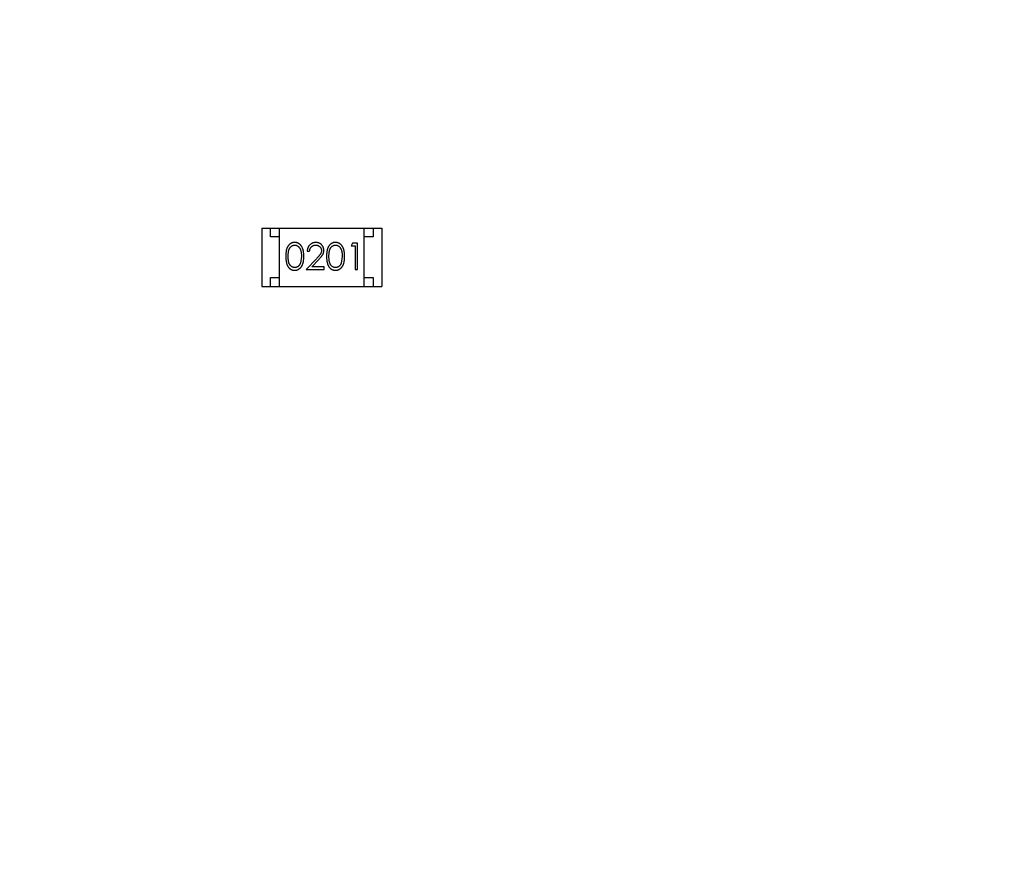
# Model space of a CAD drawing. Header units: millimetres. Extents: x -21 to 173, y -170 to -77.
# Tile 74 of 95: x 136.74 to 142.31, y -133.46 to -128.74. Entities that reach past the tile are written whole.
import ezdxf

# ---------------------------------------------------------------- set-up
doc = ezdxf.new("R2010")
doc.units = ezdxf.units.MM
doc.header["$LTSCALE"] = 1.21
doc.header["$MEASUREMENT"] = 0
doc.header["$PDMODE"] = 3
doc.header["$PDSIZE"] = 0.3125
doc.layers.get('0').update_dxf_attribs({"linetype": 'CONTINUOUS'})
doc.layers.get('DEFPOINTS').update_dxf_attribs({"linetype": 'CONTINUOUS'})
doc.layers.add('Dim', color=3, linetype='CONTINUOUS', lineweight=25)
doc.styles.get("Standard").update_dxf_attribs({"font": 'txt', "width": 0.8})
doc.dimstyles.get("Standard").update_dxf_attribs({"dimtxt": 0.15625, "dimasz": 0.1875, "dimexe": 0.125, "dimexo": 0.0625, "dimgap": 0.09, "dimtad": 0, "dimtih": 1, "dimtoh": 1, "dimzin": 4, "dimdsep": 46, "dimtxsty": 'STANDARD', "dimblk": '_FILLED', "dimblk1": '_FILLED', "dimblk2": '_FILLED', "dimcen": 0.09, "dimazin": 1, "dimtp": 0.01, "dimtm": 0.01, "dimtfac": 1, "dimtofl": 0, "dimtmove": 0, "dimatfit": 3, "dimldrblk": '_FILLED', "dimfxl": 1, "dimtolj": 1, "dimtzin": 4, "dimarcsym": 0})

# ---------------------------------------------------------------- blocks, each defined once
blk = doc.blocks.new('_FILLED')
at = {"color": 0, "linetype": 'ByBlock'}
blk.add_solid([(0, 0), (-1, 0.1667), (-1, -0.1667)], dxfattribs=at)
blk = doc.blocks.new('*D65')
at = {"layer": 'DEFPOINTS', "color": 0}
for p in [(105.5298, -92.6324), (171.1468, -92.6324), (151.3452, -159.3324)]:
    blk.add_point(p, dxfattribs=at)
at = {"layer": 'Dim', "color": 0, "lineweight": -2}
for p, q in [((105.5923, -92.6324), (171.2718, -92.6324)), ((171.1468, -95.1324), (171.1468, -122.059)), ((171.1468, -156.8324), (171.1468, -129.9057)), ((151.4077, -159.3324), (171.2718, -159.3324))]:
    blk.add_line(p, q, dxfattribs=at)
at = {"layer": 'Dim', "color": 0, "lineweight": -2, "xscale": 2.5, "yscale": 2.5, "zscale": 2.5}
for p, rotation in [((171.1468, -92.6324), 90), ((171.1468, -159.3324), 270)]:
    blk.add_blockref('_FILLED', p, dxfattribs=dict(at, rotation=rotation))
at = {"layer": 'Dim', "color": 0, "insert": (171.1468, -125.9824), "char_height": 2.5, "attachment_point": 5, "rotation": 90, "line_spacing_factor": 2.5}
blk.add_mtext('\\A1;66.70', dxfattribs=at)

msp = doc.modelspace()

# ---------------------------------------------------------------- linework, layer by layer
at = {"color": 7, "linetype": 'Continuous'}
for p, q in [((138.1045, -129.9174), (138.7845, -129.9174)), ((138.1045, -129.9174), (138.1045, -130.2474)), ((138.1545, -129.9674), (138.1545, -129.9174)), ((138.2045, -130.2474), (138.2045, -129.9174)), ((138.6845, -130.2474), (138.6845, -129.9174)), ((138.7345, -129.9174), (138.7345, -129.9674)), ((138.7845, -129.9174), (138.7845, -130.2474)), ((138.2045, -129.9674), (138.1545, -129.9674)), ((138.6186, -130.0022), (138.6098, -130.0175)), ((138.6463, -130.0022), (138.6186, -130.0022)), ((138.6463, -130.1522), (138.6463, -130.0022)), ((138.7345, -129.9674), (138.6845, -129.9674)), ((138.3617, -130.0483), (138.3752, -130.0483)), ((138.6098, -130.0175), (138.6329, -130.0175)), ((138.6329, -130.0175), (138.6329, -130.1522)), ((138.329, -130.0772), (138.3233, -130.1149)), ((138.4141, -130.0901), (138.3559, -130.1522)), ((138.3881, -130.1368), (138.4256, -130.0967)), ((138.5598, -130.0772), (138.5541, -130.1149)), ((138.3559, -130.1522), (138.4579, -130.1522)), ((138.4579, -130.1368), (138.3881, -130.1368)), ((138.4579, -130.1522), (138.4579, -130.1368)), ((138.6329, -130.1522), (138.6463, -130.1522)), ((138.1545, -130.1974), (138.2045, -130.1974)), ((138.1545, -130.2474), (138.1545, -130.1974)), ((138.6845, -130.1974), (138.7345, -130.1974)), ((138.7345, -130.1974), (138.7345, -130.2474)), ((138.1045, -130.2474), (138.7845, -130.2474))]:
    msp.add_line(p, q, dxfattribs=at)
for points, knots in [([(138.2907, -129.9983), (138.2895, -129.9983), (138.2872, -129.9984), (138.2837, -129.9988), (138.2804, -129.9994), (138.2771, -130.0004), (138.2739, -130.0015), (138.2707, -130.003), (138.2677, -130.0047), (138.2648, -130.0067), (138.262, -130.0089), (138.2593, -130.0113), (138.2568, -130.014), (138.2545, -130.017), (138.2524, -130.0202), (138.2503, -130.0237), (138.2485, -130.0274), (138.2468, -130.0313), (138.2453, -130.0356), (138.2441, -130.0403), (138.2429, -130.0454), (138.2421, -130.051), (138.2414, -130.0569), (138.2409, -130.0633), (138.2406, -130.0701), (138.2406, -130.0748), (138.2406, -130.0772)], [0, 0, 0, 0, 0.033742, 0.066533, 0.099153, 0.13154, 0.164087, 0.196563, 0.229707, 0.263315, 0.297504, 0.331686, 0.366482, 0.4021, 0.438958, 0.476748, 0.515985, 0.556589, 0.599519, 0.645765, 0.695487, 0.748721, 0.805687, 0.866754, 0.931405, 1, 1, 1, 1]), ([(138.254, -130.0772), (138.254, -130.0751), (138.254, -130.0712), (138.2543, -130.0656), (138.2546, -130.0603), (138.2552, -130.0554), (138.2558, -130.0509), (138.2566, -130.0467), (138.2575, -130.043), (138.2586, -130.0396), (138.2598, -130.0364), (138.2612, -130.0335), (138.2627, -130.0308), (138.2643, -130.0283), (138.2661, -130.026), (138.268, -130.0239), (138.27, -130.0219), (138.2728, -130.0197), (138.2766, -130.0173), (138.2813, -130.0152), (138.2862, -130.014), (138.2895, -130.0138), (138.2912, -130.0137)], [0, 0, 0, 0, 0.073302, 0.142286, 0.206253, 0.266017, 0.321612, 0.372532, 0.419497, 0.462398, 0.502825, 0.541489, 0.579034, 0.615143, 0.650298, 0.684912, 0.718701, 0.752189, 0.817245, 0.879117, 0.939613, 1, 1, 1, 1]), ([(138.3425, -130.0772), (138.3425, -130.0749), (138.3424, -130.0704), (138.3421, -130.0639), (138.3416, -130.0576), (138.3408, -130.0518), (138.3399, -130.0463), (138.3387, -130.0412), (138.3373, -130.0365), (138.3357, -130.032), (138.3339, -130.0279), (138.332, -130.0241), (138.3299, -130.0206), (138.3276, -130.0172), (138.3252, -130.0142), (138.3226, -130.0114), (138.3199, -130.0089), (138.317, -130.0067), (138.3141, -130.0047), (138.311, -130.003), (138.3078, -130.0015), (138.3045, -130.0004), (138.3012, -129.9994), (138.2978, -129.9988), (138.2943, -129.9984), (138.2919, -129.9983), (138.2907, -129.9983)], [0, 0, 0, 0, 0.065278, 0.127205, 0.186168, 0.241675, 0.294115, 0.343609, 0.390387, 0.434463, 0.476646, 0.517002, 0.555936, 0.593716, 0.630057, 0.665601, 0.700745, 0.734917, 0.768681, 0.802087, 0.834849, 0.867433, 0.900138, 0.932806, 0.966212, 1, 1, 1, 1]), ([(138.2912, -130.0137), (138.2928, -130.0138), (138.2961, -130.014), (138.3009, -130.0152), (138.3056, -130.0173), (138.3094, -130.0197), (138.3122, -130.022), (138.3143, -130.024), (138.3162, -130.0262), (138.318, -130.0287), (138.3197, -130.0314), (138.3213, -130.0343), (138.3227, -130.0375), (138.324, -130.0409), (138.3252, -130.0446), (138.3263, -130.0485), (138.3271, -130.0527), (138.3278, -130.0571), (138.3283, -130.0618), (138.3288, -130.0667), (138.329, -130.0718), (138.329, -130.0753), (138.329, -130.0772)], [0, 0, 0, 0, 0.059689, 0.119507, 0.181075, 0.246162, 0.279894, 0.314468, 0.350403, 0.387474, 0.426147, 0.466624, 0.508745, 0.553328, 0.600058, 0.649177, 0.700552, 0.754894, 0.811825, 0.871514, 0.934319, 1, 1, 1, 1]), ([(138.4106, -129.9983), (138.409, -129.9983), (138.4057, -129.9984), (138.4008, -129.9991), (138.3962, -130.0002), (138.3918, -130.0017), (138.3876, -130.0037), (138.3835, -130.0062), (138.3797, -130.009), (138.3762, -130.0123), (138.3729, -130.0159), (138.37, -130.0198), (138.3676, -130.024), (138.3656, -130.0284), (138.3639, -130.033), (138.3628, -130.0379), (138.362, -130.043), (138.3618, -130.0465), (138.3617, -130.0483)], [0, 0, 0, 0, 0.06445, 0.126725, 0.187421, 0.247417, 0.306749, 0.366595, 0.427749, 0.490235, 0.553031, 0.614805, 0.676505, 0.738096, 0.801021, 0.864897, 0.931209, 1, 1, 1, 1]), ([(138.3752, -130.0483), (138.3753, -130.047), (138.3756, -130.0444), (138.3763, -130.0406), (138.3772, -130.037), (138.3785, -130.0337), (138.38, -130.0306), (138.3817, -130.0278), (138.3837, -130.0251), (138.386, -130.0228), (138.3884, -130.0206), (138.3911, -130.0188), (138.3938, -130.0172), (138.3968, -130.0159), (138.3999, -130.0149), (138.4031, -130.0142), (138.4065, -130.0138), (138.4088, -130.0137), (138.4099, -130.0137)], [0, 0, 0, 0, 0.073648, 0.143686, 0.210962, 0.275557, 0.338064, 0.399311, 0.4594, 0.51934, 0.579024, 0.637809, 0.695959, 0.754122, 0.813113, 0.873453, 0.935561, 1, 1, 1, 1]), ([(138.4099, -130.0137), (138.4111, -130.0137), (138.4133, -130.0138), (138.4165, -130.0142), (138.4196, -130.0149), (138.4226, -130.0159), (138.4254, -130.0172), (138.4281, -130.0187), (138.4307, -130.0206), (138.4331, -130.0226), (138.4353, -130.0249), (138.4372, -130.0273), (138.4388, -130.0299), (138.4402, -130.0325), (138.4412, -130.0352), (138.4419, -130.0381), (138.4424, -130.0411), (138.4425, -130.0431), (138.4425, -130.0441)], [0, 0, 0, 0, 0.068027, 0.133505, 0.19695, 0.26027, 0.322741, 0.384982, 0.448465, 0.513424, 0.578224, 0.640011, 0.700094, 0.760067, 0.819012, 0.877878, 0.938035, 1, 1, 1, 1]), ([(138.4559, -130.0429), (138.4559, -130.0414), (138.4558, -130.0385), (138.4552, -130.0342), (138.4542, -130.03), (138.4529, -130.026), (138.4511, -130.0222), (138.4489, -130.0185), (138.4464, -130.0149), (138.4435, -130.0115), (138.4403, -130.0084), (138.4367, -130.0057), (138.433, -130.0034), (138.429, -130.0015), (138.4247, -130.0001), (138.4202, -129.9991), (138.4155, -129.9984), (138.4123, -129.9983), (138.4106, -129.9983)], [0, 0, 0, 0, 0.06271, 0.123347, 0.183401, 0.242828, 0.302097, 0.36242, 0.423725, 0.487032, 0.550491, 0.612709, 0.674265, 0.73617, 0.799211, 0.863483, 0.930525, 1, 1, 1, 1]), ([(138.5215, -129.9983), (138.5203, -129.9983), (138.518, -129.9984), (138.5145, -129.9988), (138.5111, -129.9994), (138.5079, -130.0004), (138.5046, -130.0015), (138.5015, -130.003), (138.4985, -130.0047), (138.4955, -130.0067), (138.4927, -130.0089), (138.4901, -130.0113), (138.4876, -130.014), (138.4853, -130.017), (138.4831, -130.0202), (138.4811, -130.0237), (138.4793, -130.0274), (138.4776, -130.0313), (138.4761, -130.0356), (138.4748, -130.0403), (138.4737, -130.0454), (138.4729, -130.051), (138.4722, -130.0569), (138.4717, -130.0633), (138.4714, -130.0701), (138.4713, -130.0748), (138.4713, -130.0772)], [0, 0, 0, 0, 0.033742, 0.066533, 0.099153, 0.13154, 0.164087, 0.196563, 0.229707, 0.263315, 0.297504, 0.331686, 0.366482, 0.4021, 0.438958, 0.476748, 0.515985, 0.556589, 0.599519, 0.645765, 0.695487, 0.748721, 0.805687, 0.866754, 0.931405, 1, 1, 1, 1]), ([(138.4848, -130.0772), (138.4848, -130.0751), (138.4848, -130.0712), (138.4851, -130.0656), (138.4854, -130.0603), (138.4859, -130.0554), (138.4865, -130.0509), (138.4874, -130.0467), (138.4883, -130.043), (138.4894, -130.0396), (138.4906, -130.0364), (138.492, -130.0335), (138.4935, -130.0308), (138.4951, -130.0283), (138.4968, -130.026), (138.4987, -130.0239), (138.5007, -130.0219), (138.5036, -130.0197), (138.5073, -130.0173), (138.512, -130.0152), (138.517, -130.014), (138.5203, -130.0138), (138.5219, -130.0137)], [0, 0, 0, 0, 0.073302, 0.142286, 0.206253, 0.266017, 0.321612, 0.372532, 0.419497, 0.462398, 0.502825, 0.541489, 0.579034, 0.615143, 0.650298, 0.684912, 0.718701, 0.752189, 0.817245, 0.879117, 0.939613, 1, 1, 1, 1]), ([(138.5733, -130.0772), (138.5732, -130.0749), (138.5732, -130.0704), (138.5729, -130.0639), (138.5723, -130.0576), (138.5716, -130.0518), (138.5706, -130.0463), (138.5695, -130.0412), (138.5681, -130.0365), (138.5665, -130.032), (138.5647, -130.0279), (138.5628, -130.0241), (138.5606, -130.0206), (138.5584, -130.0172), (138.556, -130.0142), (138.5534, -130.0114), (138.5507, -130.0089), (138.5478, -130.0067), (138.5448, -130.0047), (138.5417, -130.003), (138.5386, -130.0015), (138.5353, -130.0004), (138.532, -129.9994), (138.5286, -129.9988), (138.525, -129.9984), (138.5227, -129.9983), (138.5215, -129.9983)], [0, 0, 0, 0, 0.065278, 0.127205, 0.186168, 0.241675, 0.294115, 0.343609, 0.390387, 0.434463, 0.476646, 0.517002, 0.555936, 0.593716, 0.630057, 0.665601, 0.700745, 0.734917, 0.768681, 0.802087, 0.834849, 0.867433, 0.900138, 0.932806, 0.966212, 1, 1, 1, 1]), ([(138.5219, -130.0137), (138.5236, -130.0138), (138.5269, -130.014), (138.5317, -130.0152), (138.5364, -130.0173), (138.5401, -130.0197), (138.543, -130.022), (138.545, -130.024), (138.547, -130.0262), (138.5488, -130.0287), (138.5505, -130.0314), (138.552, -130.0343), (138.5535, -130.0375), (138.5548, -130.0409), (138.556, -130.0446), (138.557, -130.0485), (138.5578, -130.0527), (138.5586, -130.0571), (138.5591, -130.0618), (138.5595, -130.0667), (138.5597, -130.0718), (138.5598, -130.0753), (138.5598, -130.0772)], [0, 0, 0, 0, 0.059689, 0.119507, 0.181075, 0.246162, 0.279894, 0.314468, 0.350403, 0.387474, 0.426147, 0.466624, 0.508745, 0.553328, 0.600058, 0.649177, 0.700552, 0.754894, 0.811825, 0.871514, 0.934319, 1, 1, 1, 1]), ([(138.4425, -130.0441), (138.4424, -130.0457), (138.4423, -130.049), (138.4413, -130.0537), (138.4396, -130.0584), (138.4376, -130.0622), (138.4355, -130.0653), (138.4336, -130.068), (138.4313, -130.0709), (138.4286, -130.0742), (138.4256, -130.0778), (138.4221, -130.0816), (138.4183, -130.0858), (138.4155, -130.0886), (138.4141, -130.0901)], [0, 0, 0, 0, 0.088014, 0.174976, 0.2638, 0.355443, 0.406413, 0.465519, 0.533076, 0.609353, 0.693899, 0.787171, 0.889197, 1, 1, 1, 1]), ([(138.4256, -130.0967), (138.427, -130.0952), (138.4298, -130.0922), (138.4338, -130.0879), (138.4373, -130.0837), (138.4405, -130.0798), (138.4434, -130.0762), (138.4458, -130.0728), (138.4479, -130.0697), (138.4503, -130.0659), (138.4526, -130.0611), (138.4545, -130.0552), (138.4557, -130.0491), (138.4559, -130.045), (138.4559, -130.0429)], [0, 0, 0, 0, 0.09953, 0.192079, 0.277712, 0.357454, 0.429648, 0.495771, 0.555538, 0.608657, 0.707578, 0.804328, 0.901298, 1, 1, 1, 1]), ([(138.2406, -130.0772), (138.2406, -130.0796), (138.2406, -130.0842), (138.2409, -130.091), (138.2414, -130.0974), (138.2421, -130.1033), (138.243, -130.1088), (138.2441, -130.114), (138.2454, -130.1187), (138.2469, -130.123), (138.2486, -130.127), (138.2505, -130.1308), (138.2525, -130.1342), (138.2547, -130.1374), (138.257, -130.1404), (138.2594, -130.1431), (138.2621, -130.1456), (138.2649, -130.1478), (138.2678, -130.1497), (138.2708, -130.1514), (138.2739, -130.1528), (138.2771, -130.154), (138.2804, -130.1549), (138.2837, -130.1555), (138.2872, -130.1559), (138.2895, -130.156), (138.2907, -130.156)], [0, 0, 0, 0, 0.068113, 0.132564, 0.193427, 0.250218, 0.303569, 0.353576, 0.400235, 0.443586, 0.484619, 0.524292, 0.56238, 0.599049, 0.63494, 0.669782, 0.704009, 0.737842, 0.771098, 0.803896, 0.836415, 0.868639, 0.900715, 0.933378, 0.966213, 1, 1, 1, 1]), ([(138.2912, -130.1406), (138.2895, -130.1405), (138.2862, -130.1404), (138.2813, -130.1391), (138.2766, -130.137), (138.2728, -130.1346), (138.27, -130.1323), (138.2679, -130.1304), (138.266, -130.1282), (138.2643, -130.1259), (138.2626, -130.1234), (138.2612, -130.1207), (138.2598, -130.1178), (138.2586, -130.1147), (138.2575, -130.1113), (138.2565, -130.1075), (138.2558, -130.1034), (138.2551, -130.0989), (138.2547, -130.094), (138.2543, -130.0887), (138.254, -130.083), (138.254, -130.0792), (138.254, -130.0772)], [0, 0, 0, 0, 0.060034, 0.120278, 0.182348, 0.247919, 0.281641, 0.315701, 0.350322, 0.385703, 0.421819, 0.459196, 0.497866, 0.538301, 0.58121, 0.628183, 0.679403, 0.734699, 0.794074, 0.858416, 0.927049, 1, 1, 1, 1]), ([(138.2907, -130.156), (138.2919, -130.156), (138.2943, -130.1559), (138.2978, -130.1555), (138.3012, -130.1548), (138.3046, -130.1539), (138.3078, -130.1527), (138.311, -130.1513), (138.3141, -130.1495), (138.3171, -130.1475), (138.32, -130.1453), (138.3228, -130.1427), (138.3254, -130.14), (138.3278, -130.1369), (138.33, -130.1336), (138.3321, -130.13), (138.334, -130.1262), (138.3358, -130.1222), (138.3374, -130.1178), (138.3387, -130.113), (138.3399, -130.1079), (138.3409, -130.1025), (138.3416, -130.0967), (138.3421, -130.0905), (138.3424, -130.084), (138.3425, -130.0795), (138.3425, -130.0772)], [0, 0, 0, 0, 0.033824, 0.067298, 0.10028, 0.133019, 0.165736, 0.198792, 0.232372, 0.266409, 0.301016, 0.336196, 0.371972, 0.408574, 0.446394, 0.485225, 0.525372, 0.567224, 0.611081, 0.65775, 0.70702, 0.759235, 0.814484, 0.873227, 0.934937, 1, 1, 1, 1]), ([(138.3233, -130.1149), (138.323, -130.1159), (138.3222, -130.118), (138.3209, -130.1209), (138.3194, -130.1236), (138.3178, -130.1261), (138.316, -130.1284), (138.3142, -130.1306), (138.3122, -130.1325), (138.3094, -130.1347), (138.3057, -130.1371), (138.301, -130.1391), (138.2961, -130.1404), (138.2928, -130.1405), (138.2912, -130.1406)], [0, 0, 0, 0, 0.075949, 0.148549, 0.218996, 0.286119, 0.351826, 0.416074, 0.478265, 0.540325, 0.660405, 0.774606, 0.887187, 1, 1, 1, 1]), ([(138.4713, -130.0772), (138.4713, -130.0796), (138.4714, -130.0842), (138.4717, -130.091), (138.4722, -130.0974), (138.4729, -130.1033), (138.4738, -130.1088), (138.4748, -130.114), (138.4762, -130.1187), (138.4777, -130.123), (138.4794, -130.127), (138.4812, -130.1308), (138.4833, -130.1342), (138.4854, -130.1374), (138.4877, -130.1404), (138.4902, -130.1431), (138.4929, -130.1456), (138.4957, -130.1478), (138.4986, -130.1497), (138.5016, -130.1514), (138.5047, -130.1528), (138.5079, -130.154), (138.5112, -130.1549), (138.5145, -130.1555), (138.518, -130.1559), (138.5203, -130.156), (138.5215, -130.156)], [0, 0, 0, 0, 0.068113, 0.132564, 0.193427, 0.250218, 0.303569, 0.353576, 0.400235, 0.443586, 0.484619, 0.524292, 0.56238, 0.599049, 0.63494, 0.669782, 0.704009, 0.737842, 0.771098, 0.803896, 0.836415, 0.868639, 0.900715, 0.933378, 0.966213, 1, 1, 1, 1]), ([(138.5219, -130.1406), (138.5203, -130.1405), (138.517, -130.1404), (138.5121, -130.1391), (138.5074, -130.137), (138.5036, -130.1346), (138.5007, -130.1323), (138.4987, -130.1304), (138.4968, -130.1282), (138.495, -130.1259), (138.4934, -130.1234), (138.4919, -130.1207), (138.4906, -130.1178), (138.4893, -130.1147), (138.4882, -130.1113), (138.4873, -130.1075), (138.4866, -130.1034), (138.4859, -130.0989), (138.4854, -130.094), (138.4851, -130.0887), (138.4848, -130.083), (138.4848, -130.0792), (138.4848, -130.0772)], [0, 0, 0, 0, 0.060034, 0.120278, 0.182348, 0.247919, 0.281641, 0.315701, 0.350322, 0.385703, 0.421819, 0.459196, 0.497866, 0.538301, 0.58121, 0.628183, 0.679403, 0.734699, 0.794074, 0.858416, 0.927049, 1, 1, 1, 1]), ([(138.5215, -130.156), (138.5227, -130.156), (138.525, -130.1559), (138.5286, -130.1555), (138.532, -130.1548), (138.5353, -130.1539), (138.5386, -130.1527), (138.5418, -130.1513), (138.5449, -130.1495), (138.5479, -130.1475), (138.5508, -130.1453), (138.5535, -130.1427), (138.5561, -130.14), (138.5585, -130.1369), (138.5608, -130.1336), (138.5629, -130.13), (138.5648, -130.1262), (138.5666, -130.1222), (138.5682, -130.1178), (138.5695, -130.113), (138.5707, -130.1079), (138.5716, -130.1025), (138.5723, -130.0967), (138.5729, -130.0905), (138.5732, -130.084), (138.5732, -130.0795), (138.5733, -130.0772)], [0, 0, 0, 0, 0.033824, 0.067298, 0.10028, 0.133019, 0.165736, 0.198792, 0.232372, 0.266409, 0.301016, 0.336196, 0.371972, 0.408574, 0.446394, 0.485225, 0.525372, 0.567224, 0.611081, 0.65775, 0.70702, 0.759235, 0.814484, 0.873227, 0.934937, 1, 1, 1, 1]), ([(138.5541, -130.1149), (138.5537, -130.1159), (138.553, -130.118), (138.5516, -130.1209), (138.5502, -130.1236), (138.5486, -130.1261), (138.5468, -130.1284), (138.545, -130.1306), (138.543, -130.1325), (138.5402, -130.1347), (138.5365, -130.1371), (138.5318, -130.1391), (138.5269, -130.1404), (138.5236, -130.1405), (138.5219, -130.1406)], [0, 0, 0, 0, 0.075949, 0.148549, 0.218996, 0.286119, 0.351826, 0.416074, 0.478265, 0.540325, 0.660405, 0.774606, 0.887187, 1, 1, 1, 1])]:
    msp.add_open_spline(points, degree=3, knots=knots, dxfattribs=at)

# ---------------------------------------------------------------- dimensions: what is measured, and where the dimension line sits
at = {"layer": 'Dim'}
dim = msp.add_linear_dim(base=(171.1468, -92.6324), p1=(151.3452, -159.3324), p2=(105.5298, -92.6324), angle=90, dimstyle='STANDARD', override={"dimtxt": 2.5, "dimasz": 2.5, "dimtih": 0, "dimtoh": 0, "dimzin": 0, "dimcen": 0.198, "dimadec": 0, "dimazin": 0, "dimtp": 0, "dimtm": 0, "dimtdec": 4, "dimtzin": 0}, dxfattribs=at)
dim.commit()
dim.dimension.update_dxf_attribs({"geometry": '*D65', "text_midpoint": (171.1468, -125.9824)})

doc.saveas('drawing.dxf')
